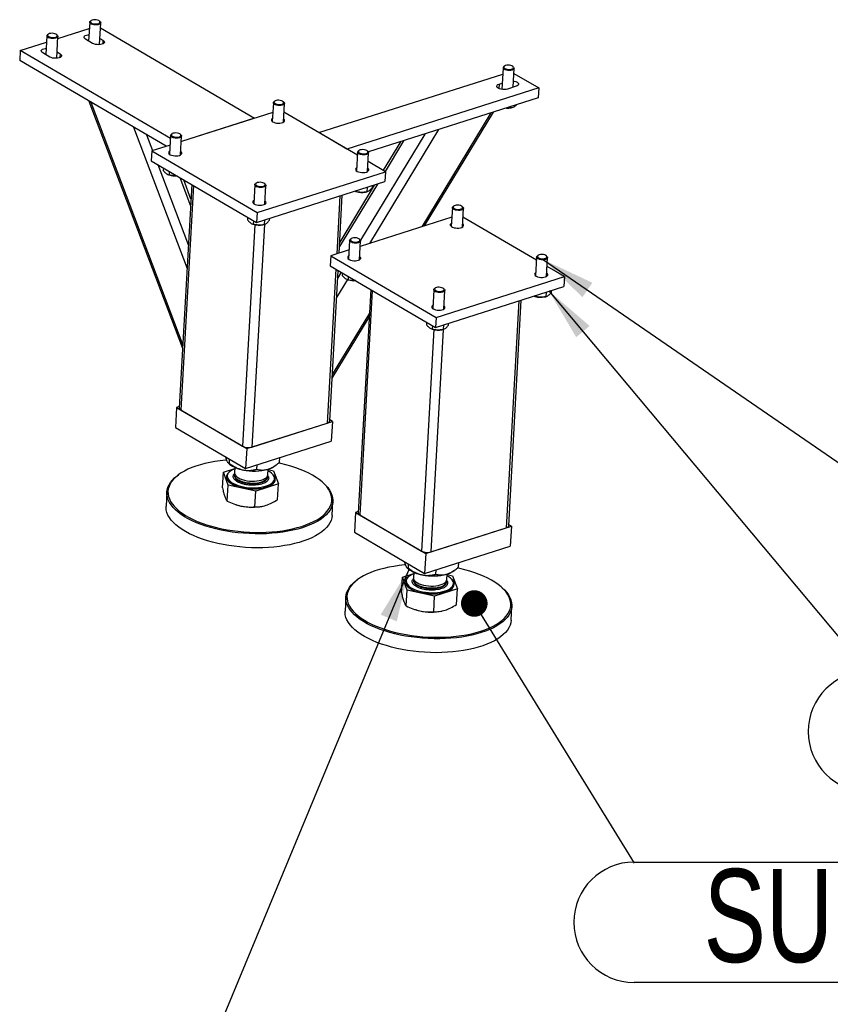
# Model space of a CAD drawing. Header units: millimetres. Extents: x 0 to 841, y 0 to 594.
# Tile 61 of 92: x 615 to 645, y 298 to 335. Entities that reach past the tile are written whole.
import ezdxf

# ---------------------------------------------------------------- set-up
doc = ezdxf.new("R2010")
doc.units = ezdxf.units.MM
doc.layers.add('NOTES', color=6, linetype='Continuous')
doc.layers.add('TRAIT-FORT', color=4, linetype='Continuous', lineweight=25)
doc.styles.add('SLDTEXTSTYLE0', font='TXT', dxfattribs={"width": 0.75})
doc.dimstyles.new('SLDDIMSTYLE2', dxfattribs={"dimtxt": 0.18, "dimasz": 2, "dimexe": 0, "dimexo": 0.0625, "dimgap": 0, "dimtad": 0, "dimtih": 1, "dimtoh": 1, "dimdec": 0, "dimrnd": 1e-09, "dimzin": 0, "dimdsep": 46, "dimtxsty": 'Standard', "dimsah": 1, "dimcen": 0.09, "dimadec": 0, "dimazin": 0, "dimtfac": 2, "dimtdec": 0, "dimtofl": 0, "dimtmove": 0, "dimatfit": 3, "dimfxl": 1, "dimfrac": 2, "dimtolj": 1, "dimtzin": 0, "dimarcsym": 0})
doc.dimstyles.new('SLDDIMSTYLE3', dxfattribs={"dimtxt": 0.18, "dimasz": 1, "dimexe": 0, "dimexo": 0.0625, "dimgap": 0, "dimtad": 0, "dimtih": 1, "dimtoh": 1, "dimdec": 0, "dimrnd": 1e-09, "dimzin": 0, "dimdsep": 46, "dimtxsty": 'Standard', "dimblk1": 'DOT', "dimblk2": 'DOT', "dimsah": 1, "dimcen": 0.09, "dimadec": 0, "dimazin": 0, "dimtfac": 1, "dimtdec": 0, "dimtofl": 0, "dimtmove": 0, "dimatfit": 3, "dimldrblk": 'DOT', "dimfxl": 1, "dimfrac": 2, "dimtolj": 1, "dimtzin": 0, "dimarcsym": 0})

# ---------------------------------------------------------------- blocks, each defined once
blk = doc.blocks.new('SW_NOTE_36')
at = {"layer": 'NOTES', "color": 0}
for p, q in [((0, 0.046), (30.063, 0.046)), ((30.063, -4.482), (0, -4.482))]:
    blk.add_line(p, q, dxfattribs=at)
blk.add_arc((0, -2.218), 2.264, 90, 270, dxfattribs=at)
at = {"layer": 'NOTES', "color": 0, "insert": (14.999, -0.214), "char_height": 3.5, "attachment_point": 2, "style": 'SLDTEXTSTYLE0'}
blk.add_mtext('SUPPORT M30', dxfattribs=at)
blk = doc.blocks.new('_Dot')
at = {"color": 0, "linetype": 'ByBlock', "lineweight": -2}
blk.add_line((-0.5, 0), (-1, 0), dxfattribs=at)
at = {"color": 0, "linetype": 'ByBlock', "const_width": 0.5}
blk.add_lwpolyline([(-0.25, 0, 1), (0.25, 0, 1)], format="xyb", close=True, dxfattribs=at)
blk = doc.blocks.new('SW_NOTE_37')
at = {"layer": 'NOTES', "color": 0}
blk.add_arc((0, -2.218), 2.264, 90, 270, dxfattribs=at)

msp = doc.modelspace()

# ---------------------------------------------------------------- linework, layer by layer
at = {"layer": 'TRAIT-FORT', "color": 4, "linetype": 'Continuous', "lineweight": 25}
for p, q in [((617.208, 334.509), (617.182, 334.491)), ((615.954, 333.831), (617.139, 334.208)), ((617.152, 334.447), (617.112, 333.739)), ((617.161, 334.472), (617.182, 334.491)), ((617.543, 334.47), (617.519, 334.491)), ((617.522, 333.603), (617.568, 334.423)), ((617.557, 334.235), (623.348, 330.841)), ((615.543, 333.934), (615.503, 333.227)), ((615.552, 333.959), (615.572, 333.978)), ((615.599, 333.997), (615.572, 333.978)), ((615.934, 333.958), (615.91, 333.979)), ((615.913, 333.09), (615.959, 333.911)), ((617.263, 333.651), (616.999, 333.805)), ((617.535, 333.84), (617.649, 333.774)), ((617.649, 333.774), (617.641, 333.63)), ((614.543, 333.382), (615.529, 333.695)), ((614.543, 333.382), (614.522, 333.008)), ((620.186, 330.074), (614.543, 333.382)), ((615.653, 333.138), (615.389, 333.293)), ((615.926, 333.328), (616.039, 333.261)), ((616.039, 333.261), (616.031, 333.117)), ((620.025, 329.783), (614.522, 333.008)), ((632.687, 332.736), (632.641, 331.922)), ((632.743, 332.798), (632.716, 332.78)), ((633.078, 332.76), (633.054, 332.781)), ((633.063, 332.001), (633.103, 332.713)), ((625.765, 330.298), (632.673, 332.497)), ((633.092, 332.524), (634.03, 331.975)), ((634.03, 331.975), (626.82, 329.679)), ((632.539, 332.12), (632.53, 331.953)), ((632.539, 332.12), (632.654, 332.157)), ((633.178, 332.037), (632.856, 331.935)), ((634.03, 331.975), (634.009, 331.601)), ((634.009, 331.601), (627.628, 329.57)), ((617.124, 331.483), (620.644, 322.192)), ((617.19, 331.445), (620.651, 322.309)), ((624.055, 331.42), (624.015, 330.713)), ((624.111, 331.482), (624.085, 331.463)), ((624.446, 331.443), (624.422, 331.464)), ((624.431, 330.69), (624.471, 331.396)), ((632.961, 331.268), (632.959, 331.231)), ((632.986, 331.233), (633.008, 331.238)), ((624.035, 331.059), (620.597, 329.965)), ((623.348, 330.841), (620.597, 329.965)), ((627.214, 329.449), (624.453, 331.067)), ((632.229, 331.035), (629.636, 326.759)), ((629.733, 326.79), (632.326, 331.066)), ((618.804, 330.499), (620.813, 325.196)), ((619.284, 330.218), (619.511, 329.619)), ((620.192, 330.19), (620.153, 329.484)), ((620.249, 330.252), (620.222, 330.234)), ((620.584, 330.214), (620.56, 330.235)), ((620.569, 329.46), (620.609, 330.167)), ((626.82, 329.679), (625.765, 330.298)), ((629.748, 330.245), (627.327, 326.253)), ((630.26, 330.408), (627.667, 326.132)), ((620.172, 329.83), (619.486, 329.611)), ((628.834, 329.954), (628.183, 328.88)), ((628.95, 329.991), (628.252, 328.84)), ((619.486, 329.611), (619.465, 329.238)), ((619.486, 329.611), (623.442, 327.292)), ((627.22, 329.564), (627.181, 328.858)), ((627.276, 329.627), (627.25, 329.608)), ((627.612, 329.588), (627.587, 329.609)), ((627.597, 328.835), (627.636, 329.541)), ((619.465, 329.238), (623.421, 326.919)), ((619.709, 329.095), (620.861, 326.055)), ((619.924, 328.969), (619.919, 328.873)), ((628.27, 328.829), (627.618, 329.212)), ((620.115, 328.716), (620.143, 328.707)), ((620.144, 328.84), (620.136, 328.71)), ((620.544, 328.606), (620.944, 327.548)), ((623.442, 327.292), (628.27, 328.829)), ((628.27, 328.829), (628.25, 328.456)), ((620.989, 328.345), (620.519, 319.949)), ((621.048, 328.31), (620.575, 319.874)), ((620.959, 327.802), (620.686, 328.523)), ((623.358, 328.335), (623.318, 327.628)), ((623.414, 328.397), (623.387, 328.379)), ((623.421, 326.919), (628.25, 328.456)), ((623.749, 328.359), (623.725, 328.38)), ((623.734, 327.605), (623.774, 328.312)), ((627.964, 328.365), (626.539, 326.015)), ((627.848, 328.328), (626.548, 326.185)), ((627.582, 328.243), (627.572, 328.073)), ((627.767, 328.302), (627.763, 328.225)), ((626.558, 327.918), (626.436, 325.74)), ((626.525, 325.769), (626.647, 327.946)), ((627.143, 328.09), (627.17, 328.081)), ((627.166, 328.111), (627.164, 328.084)), ((627.52, 328.062), (627.554, 328.069)), ((630.781, 327.477), (630.741, 326.771)), ((630.837, 327.54), (630.811, 327.521)), ((631.172, 327.501), (631.148, 327.522)), ((623.089, 327.114), (623.084, 327.018)), ((623.442, 327.292), (623.421, 326.919)), ((630.761, 327.117), (627.323, 326.023)), ((631.157, 326.748), (631.197, 327.454)), ((633.94, 325.506), (631.179, 327.125)), ((623.363, 326.837), (622.896, 318.513)), ((623.716, 326.838), (623.248, 318.482)), ((623.28, 326.861), (623.308, 326.852)), ((623.309, 326.985), (623.302, 326.855)), ((623.657, 326.832), (623.691, 326.839)), ((623.719, 327.014), (623.71, 326.843)), ((623.904, 327.073), (623.9, 326.995)), ((626.918, 326.248), (626.879, 325.541)), ((626.975, 326.31), (626.948, 326.292)), ((627.31, 326.271), (627.286, 326.293)), ((627.295, 325.518), (627.334, 326.225)), ((626.212, 325.669), (626.191, 325.296)), ((626.898, 325.887), (626.212, 325.669)), ((626.212, 325.669), (630.168, 323.35)), ((633.946, 325.622), (633.907, 324.916)), ((634.002, 325.684), (633.976, 325.666)), ((634.338, 325.646), (634.313, 325.667)), ((626.191, 325.296), (630.147, 322.977)), ((634.323, 324.892), (634.362, 325.599)), ((634.996, 324.887), (634.344, 325.27)), ((626.404, 325.171), (626.08, 319.384)), ((626.172, 319.462), (626.489, 325.121)), ((626.601, 325.056), (626.473, 324.846)), ((626.65, 325.027), (626.645, 324.931)), ((626.87, 324.898), (626.862, 324.768)), ((630.168, 323.35), (634.996, 324.887)), ((634.996, 324.887), (634.976, 324.514)), ((626.841, 324.771), (626.431, 324.095)), ((626.841, 324.774), (626.869, 324.765)), ((630.147, 322.977), (634.976, 324.514)), ((627.715, 324.403), (627.245, 316.007)), ((627.774, 324.368), (627.301, 315.932)), ((630.084, 324.393), (630.044, 323.686)), ((630.14, 324.455), (630.113, 324.437)), ((630.475, 324.416), (630.451, 324.438)), ((630.46, 323.663), (630.5, 324.369)), ((633.869, 324.148), (633.896, 324.139)), ((633.892, 324.169), (633.89, 324.142)), ((634.308, 324.301), (634.298, 324.131)), ((634.493, 324.36), (634.489, 324.282)), ((633.284, 323.975), (632.806, 315.441)), ((632.898, 315.52), (633.373, 324.004)), ((634.246, 324.12), (634.28, 324.127)), ((627.665, 323.509), (626.269, 321.207)), ((626.261, 321.066), (627.657, 323.367)), ((629.815, 323.172), (629.81, 323.075)), ((630.035, 323.043), (630.028, 322.912)), ((630.168, 323.35), (630.147, 322.977)), ((630.445, 323.072), (630.436, 322.901)), ((630.63, 323.131), (630.626, 323.053)), ((630.089, 322.894), (629.622, 314.571)), ((630.442, 322.895), (629.974, 314.54)), ((630.006, 322.919), (630.034, 322.91)), ((630.383, 322.89), (630.417, 322.897)), ((620.417, 319.966), (620.375, 319.22)), ((620.522, 320), (620.417, 319.966)), ((620.417, 319.966), (623.055, 318.421)), ((620.575, 319.874), (622.896, 318.513)), ((623.055, 318.421), (626.273, 319.445)), ((623.248, 318.482), (626.08, 319.384)), ((626.273, 319.445), (626.174, 319.503)), ((626.273, 319.445), (626.232, 318.699)), ((620.375, 319.22), (623.013, 317.674)), ((623.013, 317.674), (626.232, 318.699)), ((623.055, 318.421), (623.013, 317.674)), ((622.361, 317.882), (622.406, 317.842)), ((622.403, 317.865), (622.412, 318.027)), ((624.291, 317.918), (624.301, 318.084)), ((622.144, 316.942), (622.177, 317.534)), ((622.177, 317.534), (622.605, 317.67)), ((622.356, 317.042), (622.177, 317.534)), ((622.608, 317.719), (622.596, 317.51)), ((623.437, 317.646), (623.446, 317.812)), ((623.844, 317.44), (623.856, 317.649)), ((623.855, 317.631), (624.066, 317.586)), ((624.066, 317.586), (624.245, 317.095)), ((624.071, 317.749), (624.125, 317.787)), ((620.533, 317.468), (620.496, 317.442)), ((622.325, 317.394), (622.325, 317.39)), ((622.592, 317.439), (622.591, 317.416)), ((623.839, 317.346), (623.84, 317.369)), ((623.839, 317.346), (623.839, 317.35)), ((624.101, 317.291), (624.101, 317.294)), ((625.924, 317.137), (625.89, 317.168)), ((620.052, 316.784), (620.022, 316.261)), ((622.323, 316.451), (622.356, 317.042)), ((623.391, 316.823), (622.356, 317.042)), ((623.357, 316.231), (623.391, 316.823)), ((624.245, 317.095), (623.391, 316.823)), ((624.212, 316.503), (624.245, 317.095)), ((626.263, 315.912), (626.292, 316.434)), ((622.644, 316.317), (622.656, 316.313)), ((623.651, 316.257), (623.659, 316.259)), ((627.143, 316.024), (627.101, 315.278)), ((627.248, 316.058), (627.143, 316.024)), ((627.143, 316.024), (629.781, 314.478)), ((627.301, 315.932), (629.622, 314.571)), ((627.101, 315.278), (629.739, 313.732)), ((629.781, 314.478), (632.999, 315.503)), ((629.974, 314.54), (632.806, 315.441)), ((632.999, 315.503), (632.9, 315.561)), ((632.999, 315.503), (632.958, 314.757)), ((629.739, 313.732), (632.958, 314.757)), ((629.781, 314.478), (629.739, 313.732)), ((629.087, 313.939), (629.132, 313.9)), ((629.129, 313.923), (629.138, 314.084)), ((630.163, 313.703), (630.172, 313.87)), ((630.797, 313.807), (630.851, 313.844)), ((631.017, 313.975), (631.027, 314.142)), ((627.259, 313.526), (627.222, 313.499)), ((628.87, 313), (628.903, 313.591)), ((628.903, 313.591), (629.331, 313.728)), ((629.082, 313.1), (628.903, 313.591)), ((629.051, 313.452), (629.051, 313.448)), ((629.318, 313.497), (629.317, 313.474)), ((629.334, 313.776), (629.322, 313.567)), ((630.565, 313.404), (630.566, 313.427)), ((630.57, 313.497), (630.582, 313.706)), ((630.581, 313.689), (630.792, 313.644)), ((630.792, 313.644), (630.971, 313.152)), ((629.049, 312.509), (629.082, 313.1)), ((630.116, 312.88), (629.082, 313.1)), ((630.971, 313.152), (630.116, 312.88)), ((630.565, 313.404), (630.565, 313.408)), ((630.827, 313.348), (630.827, 313.352)), ((630.938, 312.561), (630.971, 313.152)), ((632.65, 313.195), (632.616, 313.225)), ((626.778, 312.842), (626.748, 312.319)), ((630.083, 312.289), (630.116, 312.88)), ((629.37, 312.374), (629.382, 312.37)), ((630.377, 312.315), (630.385, 312.316)), ((632.989, 311.97), (633.018, 312.492))]:
    msp.add_line(p, q, dxfattribs=at)
at = {"layer": 'TRAIT-FORT', "color": 4, "linetype": 'Continuous', "lineweight": 25, "flags": 128}
for points in [[(617.191, 334.493), (617.183, 334.47), (617.19, 334.446), (617.213, 334.423), (617.249, 334.404), (617.295, 334.39), (617.347, 334.383), (617.4, 334.382), (617.45, 334.388), (617.492, 334.401), (617.522, 334.419), (617.538, 334.441), (617.539, 334.465), (617.523, 334.488), (617.493, 334.509), (617.452, 334.526), (617.402, 334.537), (617.349, 334.541), (617.297, 334.538), (617.251, 334.528), (617.214, 334.513), (617.191, 334.493)], [(617.543, 334.47), (617.553, 334.46), (617.567, 334.435), (617.565, 334.41), (617.548, 334.387), (617.517, 334.368), (617.475, 334.353), (617.424, 334.344), (617.368, 334.343), (617.311, 334.348), (617.259, 334.359), (617.213, 334.376), (617.179, 334.398), (617.158, 334.422), (617.152, 334.447), (617.161, 334.472), (617.161, 334.472)], [(615.934, 333.958), (615.944, 333.948), (615.958, 333.923), (615.956, 333.898), (615.939, 333.875), (615.908, 333.855), (615.865, 333.841), (615.814, 333.832), (615.758, 333.83), (615.702, 333.835), (615.649, 333.847), (615.604, 333.864), (615.57, 333.885), (615.549, 333.91), (615.543, 333.935), (615.552, 333.959), (615.552, 333.959)], [(615.581, 333.98), (615.573, 333.957), (615.581, 333.934), (615.604, 333.911), (615.64, 333.892), (615.686, 333.878), (615.738, 333.87), (615.791, 333.87), (615.841, 333.876), (615.883, 333.889), (615.913, 333.907), (615.929, 333.929), (615.929, 333.952), (615.914, 333.976), (615.884, 333.997), (615.842, 334.013), (615.793, 334.024), (615.74, 334.029), (615.688, 334.026), (615.641, 334.016), (615.605, 334.001), (615.581, 333.98)], [(616.999, 333.805), (616.964, 333.831), (616.946, 333.86), (616.943, 333.889), (616.958, 333.916), (616.989, 333.941), (617.034, 333.96), (617.089, 333.972), (617.126, 333.977)], [(617.649, 333.774), (617.683, 333.748), (617.702, 333.719), (617.704, 333.69), (617.689, 333.663), (617.659, 333.639), (617.614, 333.62), (617.559, 333.607), (617.496, 333.601), (617.431, 333.603), (617.368, 333.613), (617.31, 333.629), (617.263, 333.651)], [(615.389, 333.293), (615.355, 333.319), (615.336, 333.348), (615.334, 333.377), (615.349, 333.404), (615.38, 333.428), (615.424, 333.447), (615.48, 333.46), (615.516, 333.464)], [(616.039, 333.261), (616.074, 333.235), (616.093, 333.207), (616.095, 333.178), (616.08, 333.15), (616.049, 333.126), (616.005, 333.107), (615.949, 333.094), (615.887, 333.089), (615.822, 333.091), (615.758, 333.1), (615.701, 333.117), (615.653, 333.138)], [(633.078, 332.76), (633.079, 332.759), (633.098, 332.734), (633.102, 332.709), (633.091, 332.685), (633.065, 332.664), (633.027, 332.647), (632.978, 332.636), (632.924, 332.632), (632.867, 332.634), (632.813, 332.643), (632.764, 332.658), (632.725, 332.678), (632.699, 332.702), (632.699, 332.702)], [(632.728, 332.731), (632.753, 332.709), (632.791, 332.691), (632.839, 332.678), (632.891, 332.671), (632.944, 332.672), (632.993, 332.679), (633.033, 332.693), (633.061, 332.712), (633.074, 332.734), (633.072, 332.758), (633.054, 332.781), (633.021, 332.801), (632.978, 332.817), (632.928, 332.827), (632.874, 332.83), (632.823, 332.826), (632.778, 332.815), (632.744, 332.799), (632.723, 332.778), (632.717, 332.755), (632.728, 332.731)], [(632.856, 331.935), (632.8, 331.922), (632.738, 331.916), (632.673, 331.919), (632.609, 331.928), (632.552, 331.944), (632.504, 331.966), (632.47, 331.992), (632.451, 332.021), (632.449, 332.05), (632.464, 332.077), (632.495, 332.101), (632.539, 332.12)], [(633.076, 332.235), (633.108, 332.23), (633.165, 332.213), (633.213, 332.192), (633.247, 332.165), (633.266, 332.137), (633.268, 332.108), (633.253, 332.08), (633.222, 332.056), (633.178, 332.037)], [(624.087, 331.367), (624.064, 331.391), (624.055, 331.416), (624.062, 331.44), (624.083, 331.463), (624.085, 331.463)], [(624.113, 331.399), (624.148, 331.379), (624.193, 331.365), (624.245, 331.356), (624.298, 331.355), (624.348, 331.36), (624.391, 331.372), (624.423, 331.39), (624.44, 331.412), (624.442, 331.435), (624.428, 331.459), (624.4, 331.48), (624.359, 331.497), (624.31, 331.509), (624.257, 331.514), (624.205, 331.512), (624.158, 331.503), (624.12, 331.488), (624.095, 331.468), (624.086, 331.445), (624.092, 331.421), (624.113, 331.399)], [(624.446, 331.443), (624.452, 331.438), (624.469, 331.413), (624.47, 331.388), (624.455, 331.364), (624.427, 331.344), (624.386, 331.328), (624.336, 331.318), (624.281, 331.315), (624.224, 331.319), (624.17, 331.33), (624.123, 331.346), (624.087, 331.367)], [(624.022, 330.835), (623.995, 330.814), (623.979, 330.788), (623.979, 330.76), (623.994, 330.733), (624.024, 330.707), (624.067, 330.685), (624.119, 330.667), (624.179, 330.656), (624.241, 330.651), (624.303, 330.654), (624.36, 330.663), (624.408, 330.678), (624.445, 330.699), (624.468, 330.724), (624.477, 330.751), (624.469, 330.779), (624.446, 330.806), (624.438, 330.812)], [(620.225, 330.137), (620.201, 330.161), (620.192, 330.186), (620.199, 330.211), (620.221, 330.233), (620.222, 330.234)], [(620.251, 330.169), (620.285, 330.15), (620.331, 330.135), (620.382, 330.127), (620.436, 330.125), (620.486, 330.131), (620.529, 330.143), (620.56, 330.16), (620.578, 330.182), (620.58, 330.206), (620.566, 330.229), (620.537, 330.25), (620.497, 330.268), (620.448, 330.279), (620.395, 330.284), (620.343, 330.282), (620.295, 330.273), (620.258, 330.258), (620.233, 330.238), (620.223, 330.215), (620.229, 330.192), (620.251, 330.169)], [(620.584, 330.214), (620.59, 330.208), (620.606, 330.183), (620.607, 330.158), (620.593, 330.134), (620.564, 330.114), (620.523, 330.098), (620.473, 330.089), (620.418, 330.086), (620.361, 330.09), (620.308, 330.1), (620.261, 330.116), (620.225, 330.137)], [(620.16, 329.606), (620.146, 329.597), (620.123, 329.572), (620.115, 329.545), (620.122, 329.517), (620.145, 329.49), (620.182, 329.466), (620.23, 329.446), (620.286, 329.431), (620.348, 329.423), (620.41, 329.422), (620.47, 329.428), (620.523, 329.44)], [(620.523, 329.44), (620.566, 329.458), (620.596, 329.481), (620.612, 329.507), (620.612, 329.535), (620.597, 329.563), (620.576, 329.582)], [(627.252, 329.512), (627.229, 329.535), (627.22, 329.561), (627.227, 329.585), (627.249, 329.608), (627.25, 329.608)], [(627.278, 329.543), (627.313, 329.524), (627.358, 329.509), (627.41, 329.501), (627.463, 329.499), (627.514, 329.505), (627.556, 329.517), (627.588, 329.535), (627.605, 329.556), (627.607, 329.58), (627.594, 329.603), (627.565, 329.625), (627.525, 329.642), (627.476, 329.654), (627.423, 329.659), (627.37, 329.656), (627.323, 329.647), (627.285, 329.632), (627.261, 329.613), (627.251, 329.59), (627.257, 329.566), (627.278, 329.543)], [(627.612, 329.588), (627.618, 329.582), (627.634, 329.558), (627.635, 329.532), (627.62, 329.509), (627.592, 329.488), (627.551, 329.473), (627.501, 329.463), (627.446, 329.46), (627.389, 329.464), (627.335, 329.474), (627.289, 329.491), (627.252, 329.512)], [(627.187, 328.98), (627.174, 328.971), (627.15, 328.946), (627.142, 328.919), (627.15, 328.891), (627.173, 328.864), (627.209, 328.84), (627.257, 328.82), (627.314, 328.806), (627.375, 328.798), (627.438, 328.796), (627.497, 328.802), (627.55, 328.815)], [(627.55, 328.815), (627.593, 328.833), (627.624, 328.856), (627.64, 328.882), (627.64, 328.91), (627.625, 328.937), (627.603, 328.957)], [(623.39, 328.282), (623.366, 328.306), (623.358, 328.331), (623.364, 328.356), (623.386, 328.378), (623.387, 328.379)], [(623.416, 328.314), (623.451, 328.294), (623.496, 328.28), (623.547, 328.271), (623.601, 328.27), (623.651, 328.276), (623.694, 328.288), (623.725, 328.305), (623.743, 328.327), (623.745, 328.35), (623.731, 328.374), (623.703, 328.395), (623.662, 328.412), (623.613, 328.424), (623.56, 328.429), (623.508, 328.427), (623.461, 328.418), (623.423, 328.403), (623.398, 328.383), (623.388, 328.36), (623.394, 328.337), (623.416, 328.314)], [(623.749, 328.359), (623.755, 328.353), (623.771, 328.328), (623.772, 328.303), (623.758, 328.279), (623.729, 328.259), (623.688, 328.243), (623.639, 328.234), (623.583, 328.231), (623.527, 328.234), (623.473, 328.245), (623.426, 328.261), (623.39, 328.282)], [(623.325, 327.75), (623.298, 327.729), (623.282, 327.703), (623.282, 327.676), (623.297, 327.648), (623.327, 327.622), (623.369, 327.6), (623.422, 327.583), (623.482, 327.571), (623.544, 327.567), (623.606, 327.569), (623.662, 327.578), (623.711, 327.593), (623.748, 327.614), (623.771, 327.639), (623.779, 327.666), (623.772, 327.694), (623.749, 327.721), (623.741, 327.727)], [(630.813, 327.424), (630.79, 327.448), (630.781, 327.474), (630.788, 327.498), (630.809, 327.52), (630.811, 327.521)], [(630.839, 327.456), (630.874, 327.437), (630.919, 327.422), (630.971, 327.414), (631.024, 327.412), (631.074, 327.418), (631.117, 327.43), (631.149, 327.448), (631.166, 327.469), (631.168, 327.493), (631.154, 327.516), (631.126, 327.538), (631.085, 327.555), (631.036, 327.566), (630.983, 327.571), (630.931, 327.569), (630.884, 327.56), (630.846, 327.545), (630.821, 327.526), (630.812, 327.503), (630.818, 327.479), (630.839, 327.456)], [(631.172, 327.501), (631.178, 327.495), (631.195, 327.471), (631.196, 327.445), (631.181, 327.422), (631.152, 327.401), (631.112, 327.386), (631.062, 327.376), (631.007, 327.373), (630.95, 327.377), (630.896, 327.387), (630.849, 327.404), (630.813, 327.424)], [(630.748, 326.893), (630.721, 326.872), (630.705, 326.846), (630.705, 326.818), (630.72, 326.79), (630.75, 326.765), (630.793, 326.743), (630.845, 326.725), (630.905, 326.714), (630.967, 326.709), (631.029, 326.711), (631.086, 326.721), (631.134, 326.736), (631.171, 326.757), (631.194, 326.781), (631.202, 326.809), (631.195, 326.836), (631.172, 326.863), (631.164, 326.87)], [(626.95, 326.195), (626.927, 326.219), (626.918, 326.244), (626.925, 326.269), (626.947, 326.291), (626.948, 326.292)], [(626.977, 326.227), (627.011, 326.207), (627.057, 326.193), (627.108, 326.184), (627.162, 326.183), (627.212, 326.189), (627.255, 326.201), (627.286, 326.218), (627.304, 326.24), (627.306, 326.263), (627.292, 326.287), (627.263, 326.308), (627.223, 326.325), (627.174, 326.337), (627.121, 326.342), (627.069, 326.34), (627.021, 326.331), (626.984, 326.316), (626.959, 326.296), (626.949, 326.273), (626.955, 326.249), (626.977, 326.227)], [(627.31, 326.271), (627.316, 326.266), (627.332, 326.241), (627.333, 326.216), (627.319, 326.192), (627.29, 326.172), (627.249, 326.156), (627.199, 326.147), (627.144, 326.144), (627.087, 326.147), (627.034, 326.158), (626.987, 326.174), (626.95, 326.195)], [(626.886, 325.663), (626.872, 325.654), (626.849, 325.63), (626.841, 325.603), (626.848, 325.575), (626.871, 325.548), (626.908, 325.524), (626.956, 325.504), (627.012, 325.489), (627.073, 325.481), (627.136, 325.48), (627.196, 325.486), (627.249, 325.498)], [(627.249, 325.498), (627.292, 325.516), (627.322, 325.539), (627.338, 325.565), (627.338, 325.593), (627.323, 325.621), (627.302, 325.64)], [(633.978, 325.569), (633.955, 325.593), (633.946, 325.618), (633.953, 325.643), (633.975, 325.665), (633.976, 325.666)], [(634.004, 325.601), (634.039, 325.582), (634.084, 325.567), (634.136, 325.559), (634.189, 325.557), (634.239, 325.563), (634.282, 325.575), (634.314, 325.593), (634.331, 325.614), (634.333, 325.638), (634.319, 325.661), (634.291, 325.682), (634.251, 325.7), (634.202, 325.711), (634.149, 325.716), (634.096, 325.714), (634.049, 325.705), (634.011, 325.69), (633.987, 325.67), (633.977, 325.648), (633.983, 325.624), (634.004, 325.601)], [(634.338, 325.646), (634.344, 325.64), (634.36, 325.615), (634.361, 325.59), (634.346, 325.567), (634.318, 325.546), (634.277, 325.531), (634.227, 325.521), (634.172, 325.518), (634.115, 325.522), (634.061, 325.532), (634.015, 325.548), (633.978, 325.569)], [(633.913, 325.038), (633.9, 325.029), (633.876, 325.004), (633.868, 324.977), (633.876, 324.949), (633.899, 324.922), (633.935, 324.898), (633.983, 324.878), (634.04, 324.864), (634.101, 324.855), (634.164, 324.854), (634.223, 324.86), (634.276, 324.872)], [(634.276, 324.872), (634.319, 324.891), (634.35, 324.913), (634.366, 324.94), (634.366, 324.967), (634.351, 324.995), (634.329, 325.014)], [(630.116, 324.34), (630.092, 324.364), (630.084, 324.389), (630.09, 324.414), (630.112, 324.436), (630.113, 324.437)], [(630.142, 324.372), (630.177, 324.352), (630.222, 324.338), (630.273, 324.329), (630.327, 324.328), (630.377, 324.333), (630.42, 324.345), (630.451, 324.363), (630.469, 324.385), (630.471, 324.408), (630.457, 324.432), (630.429, 324.453), (630.388, 324.47), (630.339, 324.482), (630.286, 324.487), (630.234, 324.485), (630.187, 324.476), (630.149, 324.461), (630.124, 324.441), (630.114, 324.418), (630.12, 324.394), (630.142, 324.372)], [(630.475, 324.416), (630.481, 324.411), (630.497, 324.386), (630.498, 324.361), (630.484, 324.337), (630.455, 324.317), (630.414, 324.301), (630.365, 324.291), (630.309, 324.288), (630.253, 324.292), (630.199, 324.303), (630.152, 324.319), (630.116, 324.34)], [(630.051, 323.808), (630.024, 323.787), (630.008, 323.761), (630.008, 323.733), (630.023, 323.706), (630.053, 323.68), (630.095, 323.658), (630.148, 323.64), (630.208, 323.629), (630.27, 323.624), (630.332, 323.627), (630.388, 323.636), (630.437, 323.651), (630.474, 323.672), (630.497, 323.697), (630.505, 323.724), (630.498, 323.752), (630.475, 323.779), (630.467, 323.785)], [(626.08, 319.384), (626.115, 319.397), (626.142, 319.414), (626.161, 319.433), (626.171, 319.454), (626.172, 319.462)], [(622.3, 317.995), (622.252, 317.991), (622.051, 317.968), (621.856, 317.94), (621.667, 317.905), (621.485, 317.864), (621.312, 317.818), (621.147, 317.765), (620.992, 317.708), (620.847, 317.645), (620.713, 317.578), (620.592, 317.506), (620.482, 317.431), (620.385, 317.351), (620.302, 317.268), (620.232, 317.182), (620.176, 317.094), (620.135, 317.003), (620.108, 316.911), (620.095, 316.817), (620.098, 316.723), (620.115, 316.628), (620.146, 316.534), (620.192, 316.44), (620.252, 316.346), (620.326, 316.255), (620.414, 316.165)], [(620.414, 316.165), (620.515, 316.077), (620.628, 315.993), (620.754, 315.911), (620.891, 315.833), (621.039, 315.758), (621.197, 315.688), (621.365, 315.623), (621.541, 315.562), (621.725, 315.507), (621.916, 315.457), (622.113, 315.412), (622.315, 315.374), (622.521, 315.341), (622.73, 315.315), (622.941, 315.295), (623.154, 315.282), (623.366, 315.275), (623.578, 315.274), (623.788, 315.281), (623.994, 315.293), (624.197, 315.312), (624.395, 315.338), (624.587, 315.369), (624.773, 315.407), (624.95, 315.451), (625.12, 315.5), (625.28, 315.555), (625.43, 315.615), (625.569, 315.68), (625.697, 315.75), (625.813, 315.824), (625.916, 315.901), (626.006, 315.983), (626.083, 316.067), (626.145, 316.154), (626.194, 316.244), (626.228, 316.335), (626.248, 316.428), (626.253, 316.522), (626.244, 316.617), (626.219, 316.712), (626.181, 316.806), (626.127, 316.9), (626.06, 316.992), (625.979, 317.083), (625.885, 317.172), (625.778, 317.258), (625.658, 317.341), (625.527, 317.421), (625.384, 317.498), (625.231, 317.57), (625.068, 317.638), (624.896, 317.701), (624.716, 317.759), (624.528, 317.812), (624.334, 317.859), (624.243, 317.879)], [(622.424, 317.559), (622.397, 317.538), (622.349, 317.492), (622.316, 317.444), (622.298, 317.393), (622.294, 317.341), (622.306, 317.289)], [(622.605, 317.658), (622.593, 317.654), (622.517, 317.62), (622.452, 317.582), (622.4, 317.539), (622.361, 317.493), (622.335, 317.445), (622.325, 317.396), (622.329, 317.345), (622.347, 317.294), (622.38, 317.244), (622.426, 317.196), (622.486, 317.151), (622.557, 317.108), (622.639, 317.069), (622.73, 317.035), (622.83, 317.006), (622.935, 316.982), (623.045, 316.965), (623.158, 316.953), (623.272, 316.948), (623.385, 316.95), (623.495, 316.958), (623.601, 316.972), (623.7, 316.992), (623.791, 317.019), (623.872, 317.05), (623.943, 317.087), (624.002, 317.127), (624.048, 317.171), (624.08, 317.218), (624.098, 317.267), (624.101, 317.318), (624.09, 317.368), (624.09, 317.368)], [(622.596, 317.51), (622.598, 317.479), (622.614, 317.436), (622.644, 317.395), (622.687, 317.355), (622.743, 317.318), (622.809, 317.285), (622.886, 317.256), (622.97, 317.232), (623.061, 317.214), (623.155, 317.202), (623.25, 317.197), (623.345, 317.198), (623.437, 317.205), (623.524, 317.219), (623.603, 317.239), (623.674, 317.264), (623.734, 317.294), (623.782, 317.329), (623.817, 317.367), (623.838, 317.407), (623.844, 317.44)], [(620.374, 316.121), (620.286, 316.212), (620.211, 316.305), (620.15, 316.399), (620.103, 316.495), (620.071, 316.591), (620.054, 316.687), (620.052, 316.782), (620.064, 316.877), (620.092, 316.971), (620.134, 317.063), (620.19, 317.152), (620.261, 317.239), (620.345, 317.323), (620.443, 317.404), (620.496, 317.442)], [(625.924, 317.137), (626.015, 317.052), (626.097, 316.96), (626.165, 316.866), (626.219, 316.771), (626.258, 316.675), (626.283, 316.579), (626.293, 316.483), (626.288, 316.388), (626.268, 316.294), (626.233, 316.201), (626.184, 316.11), (626.12, 316.022), (626.042, 315.936), (625.951, 315.854), (625.846, 315.775), (625.729, 315.7), (625.599, 315.63), (625.458, 315.564), (625.306, 315.503), (625.144, 315.448), (624.972, 315.397), (624.792, 315.353), (624.604, 315.315), (624.409, 315.283), (624.209, 315.257), (624.003, 315.238), (623.794, 315.225), (623.581, 315.219), (623.367, 315.219), (623.151, 315.226), (622.936, 315.24), (622.722, 315.26), (622.51, 315.286), (622.301, 315.319), (622.096, 315.358), (621.897, 315.403), (621.703, 315.454), (621.517, 315.51), (621.338, 315.572), (621.168, 315.638), (621.008, 315.709), (620.858, 315.784), (620.719, 315.864), (620.592, 315.946), (620.477, 316.032), (620.374, 316.121), (620.374, 316.121)], [(622.306, 317.289), (622.332, 317.237), (622.373, 317.186), (622.428, 317.138), (622.495, 317.092), (622.575, 317.05), (622.664, 317.012), (622.763, 316.979), (622.869, 316.952), (622.981, 316.931), (623.096, 316.916), (623.214, 316.907), (623.331, 316.905), (623.446, 316.91), (623.558, 316.922), (623.664, 316.94), (623.762, 316.964), (623.851, 316.994), (623.93, 317.029), (623.997, 317.069), (624.051, 317.113), (624.092, 317.16), (624.117, 317.209), (624.128, 317.261), (624.124, 317.313), (624.105, 317.365), (624.072, 317.417), (624.024, 317.467), (624.02, 317.47)], [(622.325, 317.39), (622.329, 317.341), (622.347, 317.291), (622.38, 317.241), (622.426, 317.193), (622.485, 317.147), (622.557, 317.104), (622.639, 317.065), (622.73, 317.031), (622.829, 317.002), (622.935, 316.979), (623.045, 316.961), (623.158, 316.95), (623.272, 316.945), (623.385, 316.946), (623.495, 316.954), (623.6, 316.968), (623.699, 316.989), (623.79, 317.015), (623.872, 317.046), (623.943, 317.083), (624.002, 317.123), (624.047, 317.168), (624.079, 317.215), (624.097, 317.264), (624.101, 317.291)], [(622.591, 317.416), (622.593, 317.385), (622.609, 317.343), (622.638, 317.301), (622.682, 317.262), (622.737, 317.225), (622.804, 317.191), (622.881, 317.163), (622.965, 317.139), (623.055, 317.121), (623.149, 317.109), (623.245, 317.103), (623.34, 317.104), (623.432, 317.112), (623.519, 317.126), (623.598, 317.146), (623.669, 317.171), (623.729, 317.201), (623.777, 317.236), (623.812, 317.273), (623.833, 317.314), (623.839, 317.346)], [(622.599, 317.474), (622.592, 317.44), (622.597, 317.397), (622.616, 317.355), (622.649, 317.314), (622.696, 317.275), (622.754, 317.239), (622.824, 317.206), (622.903, 317.179), (622.989, 317.156), (623.08, 317.14), (623.175, 317.13), (623.27, 317.126), (623.364, 317.128), (623.455, 317.137), (623.54, 317.153), (623.618, 317.174), (623.686, 317.201), (623.743, 317.232), (623.788, 317.267), (623.82, 317.306), (623.837, 317.347), (623.84, 317.389), (623.837, 317.405)], [(626.263, 315.912), (626.25, 315.818), (626.223, 315.725), (626.181, 315.633), (626.124, 315.543), (626.053, 315.456), (625.969, 315.372), (625.871, 315.292), (625.76, 315.215), (625.636, 315.142), (625.501, 315.074), (625.354, 315.011), (625.197, 314.952), (625.03, 314.899), (624.854, 314.852), (624.67, 314.811), (624.478, 314.776), (624.281, 314.747), (624.077, 314.724), (623.87, 314.708), (623.659, 314.699), (623.445, 314.696), (623.23, 314.699), (623.014, 314.71), (622.8, 314.727), (622.586, 314.75), (622.376, 314.78), (622.169, 314.816), (621.967, 314.858), (621.77, 314.906), (621.58, 314.959), (621.397, 315.018), (621.223, 315.082), (621.058, 315.151), (620.902, 315.224), (620.758, 315.301), (620.625, 315.382), (620.503, 315.467), (620.395, 315.554), (620.299, 315.644), (620.217, 315.736), (620.149, 315.83), (620.095, 315.925), (620.056, 316.02), (620.031, 316.116), (620.022, 316.212), (620.022, 316.261)], [(622.656, 316.313), (622.722, 316.292), (622.836, 316.264)], [(632.806, 315.441), (632.841, 315.455), (632.868, 315.472), (632.887, 315.491), (632.896, 315.512), (632.898, 315.52)], [(629.026, 314.053), (628.977, 314.048), (628.777, 314.026), (628.582, 313.997), (628.393, 313.963), (628.211, 313.922), (628.038, 313.875), (627.873, 313.823), (627.718, 313.766), (627.573, 313.703), (627.439, 313.636), (627.318, 313.564), (627.208, 313.488), (627.111, 313.409), (627.028, 313.326), (626.958, 313.24), (626.902, 313.152), (626.861, 313.061), (626.834, 312.969), (626.821, 312.875), (626.824, 312.781), (626.84, 312.686), (626.872, 312.591), (626.918, 312.497), (626.978, 312.404), (627.052, 312.313), (627.14, 312.223)], [(627.14, 312.223), (627.241, 312.135), (627.354, 312.05), (627.48, 311.969), (627.617, 311.89), (627.765, 311.816), (627.923, 311.746), (628.091, 311.681), (628.267, 311.62), (628.451, 311.564), (628.642, 311.514), (628.839, 311.47), (629.041, 311.432), (629.247, 311.399), (629.456, 311.373), (629.667, 311.353), (629.88, 311.34), (630.092, 311.333), (630.304, 311.332), (630.514, 311.338), (630.72, 311.351), (630.923, 311.37), (631.121, 311.396), (631.313, 311.427), (631.499, 311.465), (631.676, 311.509), (631.846, 311.558), (632.006, 311.613), (632.156, 311.673), (632.295, 311.738), (632.423, 311.807), (632.539, 311.881), (632.642, 311.959), (632.732, 312.04), (632.809, 312.125), (632.871, 312.212), (632.92, 312.302), (632.954, 312.393), (632.974, 312.486), (632.979, 312.58), (632.969, 312.675), (632.945, 312.769), (632.906, 312.864), (632.853, 312.957), (632.786, 313.05), (632.705, 313.141), (632.611, 313.229), (632.504, 313.316), (632.384, 313.399), (632.253, 313.479), (632.11, 313.555), (631.957, 313.628), (631.794, 313.695), (631.622, 313.759), (631.442, 313.817), (631.254, 313.869), (631.06, 313.917), (630.969, 313.936)], [(627.1, 312.179), (627.012, 312.27), (626.937, 312.363), (626.876, 312.457), (626.829, 312.553), (626.797, 312.649), (626.78, 312.745), (626.778, 312.84), (626.79, 312.935), (626.817, 313.028), (626.86, 313.12), (626.916, 313.21), (626.987, 313.297), (627.071, 313.381), (627.169, 313.462), (627.222, 313.499)], [(629.15, 313.617), (629.123, 313.596), (629.075, 313.55), (629.042, 313.502), (629.024, 313.451), (629.02, 313.399), (629.032, 313.347)], [(629.032, 313.347), (629.058, 313.295), (629.099, 313.244), (629.154, 313.195), (629.221, 313.15), (629.301, 313.108), (629.39, 313.07), (629.489, 313.037), (629.595, 313.01), (629.707, 312.988), (629.822, 312.973), (629.94, 312.965), (630.057, 312.963), (630.172, 312.968), (630.284, 312.98), (630.39, 312.998), (630.488, 313.022), (630.577, 313.052), (630.656, 313.087), (630.723, 313.127), (630.777, 313.17), (630.818, 313.218), (630.843, 313.267), (630.854, 313.319), (630.85, 313.371), (630.831, 313.423), (630.798, 313.475), (630.75, 313.524), (630.746, 313.527)], [(629.331, 313.716), (629.319, 313.712), (629.243, 313.678), (629.178, 313.639), (629.126, 313.597), (629.087, 313.551), (629.061, 313.503), (629.051, 313.453), (629.055, 313.403), (629.073, 313.352), (629.106, 313.302), (629.152, 313.254), (629.212, 313.208), (629.283, 313.166), (629.365, 313.127), (629.456, 313.093), (629.556, 313.064), (629.661, 313.04), (629.771, 313.022), (629.884, 313.011), (629.998, 313.006), (630.111, 313.008), (630.221, 313.016), (630.327, 313.03), (630.426, 313.05), (630.517, 313.076), (630.598, 313.108), (630.669, 313.144), (630.728, 313.185), (630.774, 313.229), (630.806, 313.276), (630.824, 313.325), (630.827, 313.375), (630.816, 313.426), (630.816, 313.426)], [(629.051, 313.448), (629.055, 313.399), (629.073, 313.348), (629.106, 313.299), (629.152, 313.25), (629.211, 313.205), (629.283, 313.162), (629.365, 313.123), (629.456, 313.089), (629.555, 313.06), (629.661, 313.036), (629.771, 313.019), (629.884, 313.007), (629.998, 313.002), (630.111, 313.004), (630.221, 313.012), (630.326, 313.026), (630.425, 313.047), (630.516, 313.073), (630.598, 313.104), (630.669, 313.141), (630.727, 313.181), (630.773, 313.225), (630.805, 313.272), (630.823, 313.321), (630.827, 313.348)], [(629.317, 313.474), (629.319, 313.443), (629.335, 313.401), (629.364, 313.359), (629.408, 313.319), (629.463, 313.282), (629.53, 313.249), (629.607, 313.22), (629.691, 313.197), (629.781, 313.179), (629.875, 313.167), (629.971, 313.161), (630.066, 313.162), (630.158, 313.17), (630.244, 313.184), (630.324, 313.203), (630.395, 313.229), (630.455, 313.259), (630.503, 313.293), (630.538, 313.331), (630.559, 313.372), (630.565, 313.404)], [(629.325, 313.532), (629.318, 313.498), (629.323, 313.455), (629.342, 313.413), (629.375, 313.372), (629.422, 313.332), (629.48, 313.296), (629.55, 313.264), (629.628, 313.237), (629.715, 313.214), (629.806, 313.198), (629.901, 313.187), (629.996, 313.184), (630.09, 313.186), (630.181, 313.195), (630.266, 313.211), (630.344, 313.232), (630.412, 313.258), (630.469, 313.29), (630.514, 313.325), (630.546, 313.364), (630.563, 313.405), (630.566, 313.447), (630.563, 313.462)], [(629.322, 313.567), (629.324, 313.537), (629.34, 313.494), (629.37, 313.452), (629.413, 313.413), (629.469, 313.376), (629.535, 313.342), (629.612, 313.314), (629.696, 313.29), (629.787, 313.272), (629.881, 313.26), (629.976, 313.255), (630.071, 313.256), (630.163, 313.263), (630.25, 313.277), (630.329, 313.297), (630.4, 313.322), (630.46, 313.352), (630.508, 313.387), (630.543, 313.425), (630.564, 313.465), (630.57, 313.497)], [(632.65, 313.195), (632.741, 313.109), (632.823, 313.017), (632.891, 312.924), (632.945, 312.829), (632.984, 312.733), (633.009, 312.637), (633.019, 312.541), (633.014, 312.446), (632.994, 312.352), (632.959, 312.259), (632.91, 312.168), (632.846, 312.08), (632.768, 311.994), (632.677, 311.912), (632.572, 311.833), (632.455, 311.758), (632.325, 311.688), (632.184, 311.622), (632.032, 311.561), (631.87, 311.505), (631.698, 311.455), (631.518, 311.411), (631.33, 311.373), (631.135, 311.341), (630.935, 311.315), (630.729, 311.295), (630.52, 311.283), (630.307, 311.276), (630.093, 311.277), (629.877, 311.284), (629.662, 311.297), (629.448, 311.318), (629.236, 311.344), (629.027, 311.377), (628.822, 311.416), (628.623, 311.461), (628.429, 311.512), (628.243, 311.568), (628.064, 311.629), (627.894, 311.696), (627.734, 311.767), (627.584, 311.842), (627.445, 311.921), (627.318, 312.004), (627.203, 312.09), (627.1, 312.179), (627.1, 312.179)], [(632.989, 311.97), (632.976, 311.876), (632.949, 311.783), (632.907, 311.691), (632.85, 311.601), (632.779, 311.514), (632.695, 311.43), (632.597, 311.349), (632.486, 311.273), (632.362, 311.2), (632.227, 311.132), (632.08, 311.068), (631.923, 311.01), (631.756, 310.957), (631.58, 310.91), (631.396, 310.869), (631.204, 310.834), (631.007, 310.805), (630.803, 310.782), (630.596, 310.766), (630.385, 310.756), (630.171, 310.753), (629.956, 310.757), (629.74, 310.767), (629.526, 310.784), (629.312, 310.808), (629.102, 310.837), (628.895, 310.873), (628.693, 310.915), (628.496, 310.963), (628.306, 311.017), (628.123, 311.076), (627.949, 311.14), (627.784, 311.208), (627.628, 311.282), (627.484, 311.359), (627.351, 311.44), (627.229, 311.524), (627.121, 311.612), (627.025, 311.702), (626.943, 311.794), (626.875, 311.888), (626.821, 311.982), (626.782, 312.078), (626.757, 312.174), (626.748, 312.27), (626.748, 312.319)], [(629.382, 312.37), (629.448, 312.35), (629.562, 312.322)]]:
    msp.add_lwpolyline(points, dxfattribs=at)
at = {"layer": 'TRAIT-FORT', "color": 4, "linetype": 'Continuous', "lineweight": 25}
for centre, radius, start, end in [((632.74, 332.733), 0.0522, 117.5914, 217.3115), ((632.853, 331.9), 0.68, 266.7247, 281.3025), ((620.357, 329.387), 0.713, 252.5435, 275.2516), ((627.383, 328.747), 0.698, 252.2862, 281.3017), ((623.521, 327.517), 0.698, 252.2862, 281.3017), ((627.083, 325.445), 0.713, 252.5435, 275.2516), ((634.109, 324.804), 0.698, 252.2862, 281.3017), ((630.246, 323.575), 0.698, 252.2862, 281.3017), ((620.608, 319.957), 0.0899, 185.2081, 248.4258), ((623.112, 318.947), 0.485, 243.5681, 286.2572), ((623.095, 318.736), 1.128, 232.3753, 260.689), ((623.332, 319.522), 1.945, 257.5411, 285.6491), ((623.668, 317.152), 0.474, 27.1758, 67.0438), ((623.631, 318.408), 0.792, 286.5153, 303.6774), ((623.262, 318.238), 2.019, 257.8294, 281.1204), ((627.334, 316.015), 0.0899, 185.2081, 248.4258), ((629.838, 315.005), 0.485, 243.5681, 286.2572), ((629.821, 314.794), 1.128, 232.3753, 260.689), ((630.357, 314.466), 0.792, 286.5153, 303.6774), ((630.058, 315.58), 1.945, 257.5411, 285.6491), ((630.394, 313.209), 0.474, 27.1758, 67.0438), ((629.988, 314.296), 2.019, 257.8294, 281.1204)]:
    msp.add_arc(centre, radius, start, end, dxfattribs=at)
for points, knots in [([(632.959, 331.231), (632.924, 331.226), (632.879, 331.22), (632.833, 331.223), (632.824, 331.224)], [0, 0, 0, 0, 0.788948, 1, 1, 1, 1]), ([(632.959, 331.231), (632.982, 331.234), (633.027, 331.239), (633.095, 331.266), (633.157, 331.303), (633.194, 331.334), (633.21, 331.347)], [0, 0, 0, 0, 0.27797, 0.561968, 0.804001, 1, 1, 1, 1]), ([(619.919, 328.873), (619.932, 328.857), (619.959, 328.824), (620.005, 328.778), (620.057, 328.74), (620.099, 328.721), (620.125, 328.713), (620.133, 328.711), (620.136, 328.71)], [0, 0, 0, 0, 0.192003, 0.385859, 0.637822, 0.896593, 0.948284, 1, 1, 1, 1]), ([(620.418, 328.679), (620.387, 328.677), (620.324, 328.673), (620.229, 328.686), (620.167, 328.702), (620.136, 328.71)], [0, 0, 0, 0, 0.327081, 0.660457, 1, 1, 1, 1]), ([(627.572, 328.073), (627.588, 328.078), (627.621, 328.088), (627.67, 328.121), (627.718, 328.168), (627.747, 328.206), (627.763, 328.225)], [0, 0, 0, 0, 0.264605, 0.534948, 0.765343, 1, 1, 1, 1]), ([(627.125, 328.098), (627.131, 328.096), (627.14, 328.091), (627.153, 328.087), (627.16, 328.085), (627.164, 328.084)], [0, 0, 0, 0, 0.412191, 0.706022, 1, 1, 1, 1]), ([(627.572, 328.073), (627.536, 328.066), (627.464, 328.051), (627.357, 328.048), (627.256, 328.06), (627.195, 328.076), (627.164, 328.084)], [0, 0, 0, 0, 0.264605, 0.534948, 0.765343, 1, 1, 1, 1]), ([(623.084, 327.018), (623.097, 327.001), (623.124, 326.969), (623.17, 326.923), (623.222, 326.884), (623.264, 326.866), (623.29, 326.858), (623.298, 326.856), (623.302, 326.855)], [0, 0, 0, 0, 0.192003, 0.385859, 0.637822, 0.896593, 0.948284, 1, 1, 1, 1]), ([(623.71, 326.843), (623.674, 326.836), (623.601, 326.822), (623.495, 326.819), (623.394, 326.83), (623.333, 326.846), (623.302, 326.855)], [0, 0, 0, 0, 0.264605, 0.534948, 0.765343, 1, 1, 1, 1]), ([(623.71, 326.843), (623.726, 326.848), (623.758, 326.858), (623.807, 326.892), (623.855, 326.938), (623.885, 326.976), (623.9, 326.995)], [0, 0, 0, 0, 0.264605, 0.534948, 0.765343, 1, 1, 1, 1]), ([(626.645, 324.931), (626.658, 324.914), (626.685, 324.881), (626.731, 324.836), (626.783, 324.797), (626.825, 324.779), (626.851, 324.771), (626.859, 324.769), (626.862, 324.768)], [0, 0, 0, 0, 0.192003, 0.385859, 0.637822, 0.896593, 0.948284, 1, 1, 1, 1]), ([(627.144, 324.737), (627.113, 324.735), (627.05, 324.731), (626.955, 324.743), (626.893, 324.76), (626.862, 324.768)], [0, 0, 0, 0, 0.327081, 0.660457, 1, 1, 1, 1]), ([(633.851, 324.156), (633.857, 324.153), (633.866, 324.149), (633.879, 324.145), (633.886, 324.143), (633.89, 324.142)], [0, 0, 0, 0, 0.412191, 0.706022, 1, 1, 1, 1]), ([(634.298, 324.131), (634.262, 324.123), (634.19, 324.109), (634.083, 324.106), (633.982, 324.118), (633.921, 324.134), (633.89, 324.142)], [0, 0, 0, 0, 0.264605, 0.534948, 0.765343, 1, 1, 1, 1]), ([(634.298, 324.131), (634.314, 324.136), (634.347, 324.146), (634.396, 324.179), (634.444, 324.226), (634.473, 324.263), (634.489, 324.282)], [0, 0, 0, 0, 0.264605, 0.534948, 0.765343, 1, 1, 1, 1]), ([(629.81, 323.075), (629.823, 323.059), (629.85, 323.026), (629.896, 322.981), (629.948, 322.942), (629.99, 322.924), (630.016, 322.915), (630.024, 322.913), (630.028, 322.912)], [0, 0, 0, 0, 0.192003, 0.385859, 0.637822, 0.896593, 0.948284, 1, 1, 1, 1]), ([(630.436, 322.901), (630.452, 322.906), (630.484, 322.916), (630.533, 322.95), (630.581, 322.996), (630.611, 323.034), (630.626, 323.053)], [0, 0, 0, 0, 0.264605, 0.534948, 0.765343, 1, 1, 1, 1]), ([(630.436, 322.901), (630.4, 322.894), (630.327, 322.879), (630.221, 322.876), (630.12, 322.888), (630.059, 322.904), (630.028, 322.912)], [0, 0, 0, 0, 0.264605, 0.534948, 0.765343, 1, 1, 1, 1]), ([(622.305, 317.978), (622.298, 318.001), (622.285, 318.039), (622.273, 318.09), (622.269, 318.11)], [0, 0, 0, 0, 0.605504, 1, 1, 1, 1]), ([(622.403, 317.865), (622.389, 317.868), (622.367, 317.871), (622.339, 317.906), (622.32, 317.94), (622.309, 317.968), (622.305, 317.978)], [0, 0, 0, 0, 0.4320454, 0.6543493, 0.8796534, 1, 1, 1, 1]), ([(622.403, 317.865), (622.472, 317.819), (622.576, 317.749), (622.728, 317.678), (622.828, 317.642), (622.89, 317.628), (622.912, 317.623)], [0, 0, 0, 0, 0.432045, 0.654349, 0.879653, 1, 1, 1, 1]), ([(623.857, 317.649), (623.864, 317.651), (623.924, 317.671), (624.039, 317.726), (624.177, 317.821), (624.259, 317.89), (624.291, 317.918)], [0, 0, 0, 0, 0.0504, 0.402614, 0.767588, 1, 1, 1, 1]), ([(622.556, 317.326), (622.552, 317.344), (622.543, 317.381), (622.557, 317.435), (622.585, 317.468), (622.598, 317.484)], [0, 0, 0, 0, 0.331163, 0.682163, 1, 1, 1, 1]), ([(622.912, 317.623), (622.957, 317.615), (623.048, 317.599), (623.182, 317.601), (623.312, 317.616), (623.395, 317.636), (623.437, 317.646)], [0, 0, 0, 0, 0.249578, 0.504364, 0.751047, 1, 1, 1, 1]), ([(623.437, 317.646), (623.485, 317.635), (623.574, 317.615), (623.716, 317.613), (623.809, 317.637), (623.857, 317.649)], [0, 0, 0, 0, 0.3707742, 0.6811819, 1, 1, 1, 1]), ([(623.87, 317.362), (623.874, 317.344), (623.884, 317.307), (623.867, 317.251), (623.826, 317.196), (623.758, 317.146), (623.667, 317.105), (623.559, 317.074), (623.442, 317.055), (623.322, 317.046), (623.197, 317.048), (623.069, 317.06), (622.941, 317.084), (622.822, 317.12), (622.719, 317.165), (622.639, 317.216), (622.583, 317.271), (622.565, 317.308), (622.556, 317.326)], [0, 0, 0, 0, 0.058258, 0.120006, 0.18432, 0.25, 0.31568, 0.379994, 0.441742, 0.5, 0.558258, 0.620006, 0.68432, 0.75, 0.81568, 0.879994, 0.941742, 1, 1, 1, 1]), ([(623.835, 317.42), (623.837, 317.419), (623.856, 317.4), (623.863, 317.381), (623.87, 317.362)], [0, 0, 0, 0, 0.072911, 1, 1, 1, 1]), ([(622.144, 316.942), (622.157, 316.881), (622.184, 316.757), (622.214, 316.666), (622.229, 316.62)], [0, 0, 0, 0, 0.495458, 1, 1, 1, 1]), ([(622.229, 316.62), (622.245, 316.583), (622.275, 316.507), (622.307, 316.47), (622.323, 316.451)], [0, 0, 0, 0, 0.494511, 1, 1, 1, 1]), ([(622.323, 316.451), (622.406, 316.412), (622.573, 316.332), (622.748, 316.287), (622.836, 316.264)], [0, 0, 0, 0, 0.495458, 1, 1, 1, 1]), ([(623.781, 316.291), (623.852, 316.317), (623.998, 316.371), (624.14, 316.459), (624.212, 316.503)], [0, 0, 0, 0, 0.494511, 1, 1, 1, 1]), ([(622.836, 316.264), (622.923, 316.25), (623.099, 316.22), (623.27, 316.228), (623.357, 316.231)], [0, 0, 0, 0, 0.494511, 1, 1, 1, 1]), ([(623.357, 316.231), (623.426, 316.232), (623.563, 316.233), (623.708, 316.271), (623.781, 316.291)], [0, 0, 0, 0, 0.495458, 1, 1, 1, 1]), ([(629.031, 314.036), (629.024, 314.059), (629.011, 314.096), (628.999, 314.148), (628.995, 314.168)], [0, 0, 0, 0, 0.605504, 1, 1, 1, 1]), ([(629.129, 313.923), (629.114, 313.925), (629.093, 313.929), (629.064, 313.964), (629.046, 313.998), (629.035, 314.026), (629.031, 314.036)], [0, 0, 0, 0, 0.4320454, 0.6543493, 0.8796534, 1, 1, 1, 1]), ([(629.129, 313.923), (629.198, 313.877), (629.302, 313.807), (629.454, 313.736), (629.554, 313.7), (629.616, 313.685), (629.638, 313.68)], [0, 0, 0, 0, 0.432045, 0.654349, 0.879653, 1, 1, 1, 1]), ([(630.583, 313.707), (630.59, 313.709), (630.65, 313.729), (630.765, 313.784), (630.903, 313.878), (630.985, 313.948), (631.017, 313.975)], [0, 0, 0, 0, 0.0503996, 0.4026135, 0.7675885, 1, 1, 1, 1]), ([(629.282, 313.383), (629.278, 313.402), (629.269, 313.439), (629.283, 313.493), (629.311, 313.526), (629.324, 313.541)], [0, 0, 0, 0, 0.331163, 0.682163, 1, 1, 1, 1]), ([(630.596, 313.42), (630.6, 313.402), (630.61, 313.365), (630.593, 313.308), (630.552, 313.254), (630.484, 313.204), (630.393, 313.162), (630.285, 313.132), (630.168, 313.112), (630.048, 313.104), (629.923, 313.106), (629.795, 313.118), (629.667, 313.142), (629.548, 313.178), (629.445, 313.223), (629.365, 313.274), (629.309, 313.328), (629.291, 313.365), (629.282, 313.383)], [0, 0, 0, 0, 0.058258, 0.120006, 0.18432, 0.25, 0.31568, 0.379994, 0.441742, 0.5, 0.558258, 0.620006, 0.68432, 0.75, 0.81568, 0.879994, 0.941742, 1, 1, 1, 1]), ([(629.638, 313.68), (629.683, 313.673), (629.774, 313.657), (629.908, 313.659), (630.038, 313.674), (630.121, 313.693), (630.163, 313.703)], [0, 0, 0, 0, 0.249578, 0.504364, 0.751047, 1, 1, 1, 1]), ([(630.163, 313.703), (630.211, 313.692), (630.3, 313.673), (630.442, 313.671), (630.535, 313.695), (630.583, 313.707)], [0, 0, 0, 0, 0.370774, 0.681182, 1, 1, 1, 1]), ([(630.561, 313.478), (630.563, 313.476), (630.582, 313.458), (630.589, 313.438), (630.596, 313.42)], [0, 0, 0, 0, 0.072911, 1, 1, 1, 1]), ([(628.87, 313), (628.883, 312.939), (628.91, 312.815), (628.94, 312.724), (628.955, 312.678)], [0, 0, 0, 0, 0.495458, 1, 1, 1, 1]), ([(628.955, 312.678), (628.971, 312.64), (629.001, 312.565), (629.033, 312.528), (629.049, 312.509)], [0, 0, 0, 0, 0.494511, 1, 1, 1, 1]), ([(629.049, 312.509), (629.132, 312.469), (629.299, 312.39), (629.474, 312.345), (629.562, 312.322)], [0, 0, 0, 0, 0.495458, 1, 1, 1, 1]), ([(629.562, 312.322), (629.649, 312.308), (629.825, 312.278), (629.996, 312.285), (630.083, 312.289)], [0, 0, 0, 0, 0.494511, 1, 1, 1, 1]), ([(630.083, 312.289), (630.152, 312.29), (630.289, 312.291), (630.434, 312.329), (630.507, 312.348)], [0, 0, 0, 0, 0.495458, 1, 1, 1, 1]), ([(630.507, 312.348), (630.578, 312.375), (630.724, 312.429), (630.866, 312.517), (630.938, 312.561)], [0, 0, 0, 0, 0.494511, 1, 1, 1, 1])]:
    msp.add_open_spline(points, degree=3, knots=knots, dxfattribs=at)

# ---------------------------------------------------------------- block references
at = {"layer": 'NOTES', "color": 211}
for name, p in [('SW_NOTE_37', (646.415, 310.008)), ('SW_NOTE_36', (637.61, 302.838))]:
    msp.add_blockref(name, p, dxfattribs=at)

# ---------------------------------------------------------------- leaders
for points, dimstyle in [([(634.21, 325.519), (651.069, 313.907)], 'SLDDIMSTYLE2'), ([(634.404, 324.354), (646.415, 310.008)], 'SLDDIMSTYLE2'), ([(629.156, 313.904), (622.013, 296.675)], 'SLDDIMSTYLE2'), ([(631.606, 312.601), (637.61, 302.838)], 'SLDDIMSTYLE3')]:
    msp.add_leader(points, dimstyle=dimstyle, dxfattribs=at)

doc.saveas('drawing.dxf')
